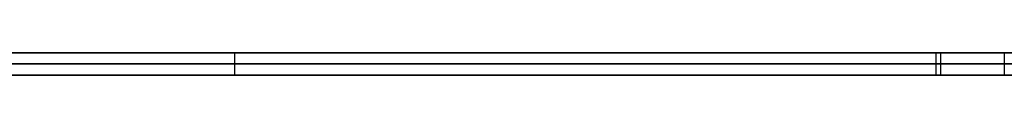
# Model space of a CAD drawing. Extents: x -3.09 to 3.09, y -0.36 to 1.94.
# Tile 91 of 168: x -0.911818 to -0.894176, y 1.8416 to 1.842. Entities that reach past the tile are written whole.
import ezdxf

# ---------------------------------------------------------------- set-up
doc = ezdxf.new("R2010")
doc.units = 0
doc.layers.get('0').update_dxf_attribs({"linetype": 'CONTINUOUS'})

# ---------------------------------------------------------------- blocks, each defined once
blk = doc.blocks.new('*U1')
at = {"extrusion": (0, 1, 0)}
for p, q in [((-3.01875, 1.842, 0.83), (3.01875, 1.842, 0.83)), ((3.01875, 1.842, -0.83), (-3.01875, 1.842, -0.83)), ((-2.92375, 1.842, -0.815), (2.92375, 1.842, -0.815)), ((2.92375, 1.842, 0.815), (-2.92375, 1.842, 0.815)), ((2.92375, 1.842, -0.7525), (-2.92375, 1.842, -0.7525)), ((-2.92375, 1.842, 0.7525), (2.92375, 1.842, 0.7525)), ((-2.45875, 1.842, -0.25), (-0.01875, 1.842, -0.25)), ((-0.01875, 1.842, 0.25), (-2.45875, 1.842, 0.25)), ((-2.45875, 1.8418, 0.25), (-0.01875, 1.8418, 0.25)), ((-0.01875, 1.8418, -0.25), (-2.45875, 1.8418, -0.25)), ((2.92375, 1.8416, -0.815), (-2.92375, 1.8416, -0.815)), ((-2.92375, 1.8416, 0.815), (2.92375, 1.8416, 0.815)), ((2.92375, 1.8416, -0.7525), (-2.92375, 1.8416, -0.7525)), ((-2.92375, 1.8416, 0.7525), (2.92375, 1.8416, 0.7525))]:
    blk.add_line(p, q, dxfattribs=at)
at = {"extrusion": (0, 0, -1)}
for p, q in [((-3.01875, 1.842, 0.83), (3.01875, 1.842, 0.83)), ((2.92375, 1.842, -0.7525), (-2.92375, 1.842, -0.7525)), ((2.92375, 1.842, 0.815), (-2.92375, 1.842, 0.815)), ((-0.01875, 1.842, 0.25), (-2.45875, 1.842, 0.25)), ((-2.45875, 1.8418, 0.25), (-0.01875, 1.8418, 0.25)), ((2.92375, 1.8416, -0.7525), (-2.92375, 1.8416, -0.7525)), ((-2.92375, 1.8416, 0.815), (2.92375, 1.8416, 0.815))]:
    blk.add_line(p, q, dxfattribs=at)
for p, q in [((3.01875, 1.842, -0.83), (-3.01875, 1.842, -0.83)), ((-2.92375, 1.842, 0.7525), (2.92375, 1.842, 0.7525)), ((-2.92375, 1.842, -0.815), (2.92375, 1.842, -0.815)), ((-2.45875, 1.842, -0.25), (-0.01875, 1.842, -0.25)), ((-0.907972, 1.842, 0.461102), (-0.907972, 1.8416, 0.461102)), ((-0.907972, 1.842, 0.461102), (-0.907972, 1.8416, 0.461102)), ((-0.895401, 1.842, 0.499551), (-0.895401, 1.8416, 0.499551)), ((-0.895401, 1.842, 0.499551), (-0.895401, 1.8416, 0.499551)), ((-0.895319, 1.842, 0.422489), (-0.895319, 1.8416, 0.422489)), ((-0.895319, 1.842, 0.422489), (-0.895319, 1.8416, 0.422489)), ((-0.894176, 1.842, 0.461102), (-0.894176, 1.8416, 0.461102)), ((-0.894176, 1.842, 0.461102), (-0.894176, 1.8416, 0.461102)), ((-0.01875, 1.8418, -0.25), (-2.45875, 1.8418, -0.25)), ((-2.92375, 1.8416, 0.7525), (2.92375, 1.8416, 0.7525)), ((2.92375, 1.8416, -0.815), (-2.92375, 1.8416, -0.815))]:
    blk.add_line(p, q)
for points in [[(-0.895401, 1.842, 0.499551), (-0.895527, 1.842, 0.49941), (-0.895652, 1.842, 0.499269), (-0.895777, 1.842, 0.499127), (-0.895902, 1.842, 0.498985), (-0.896025, 1.842, 0.498841), (-0.896149, 1.842, 0.498698), (-0.896271, 1.842, 0.498553), (-0.896393, 1.842, 0.498408), (-0.896514, 1.842, 0.498262), (-0.896635, 1.842, 0.498116), (-0.896755, 1.842, 0.497969), (-0.896875, 1.842, 0.497821), (-0.896994, 1.842, 0.497673), (-0.897112, 1.842, 0.497524), (-0.89723, 1.842, 0.497374), (-0.897347, 1.842, 0.497224), (-0.897463, 1.842, 0.497073), (-0.897579, 1.842, 0.496921), (-0.897694, 1.842, 0.496769), (-0.897809, 1.842, 0.496616), (-0.897923, 1.842, 0.496463), (-0.898036, 1.842, 0.496308), (-0.898149, 1.842, 0.496153), (-0.898261, 1.842, 0.495998), (-0.898373, 1.842, 0.495842), (-0.898484, 1.842, 0.495685), (-0.898594, 1.842, 0.495527), (-0.898704, 1.842, 0.495369), (-0.898813, 1.842, 0.49521), (-0.898922, 1.842, 0.495051), (-0.89903, 1.842, 0.494891), (-0.899137, 1.842, 0.49473), (-0.899244, 1.842, 0.494569), (-0.89935, 1.842, 0.494407), (-0.899456, 1.842, 0.494244), (-0.89956, 1.842, 0.49408), (-0.899665, 1.842, 0.493916), (-0.899768, 1.842, 0.493752), (-0.899872, 1.842, 0.493586), (-0.899974, 1.842, 0.49342), (-0.900076, 1.842, 0.493254), (-0.900177, 1.842, 0.493086), (-0.900278, 1.842, 0.492918), (-0.900378, 1.842, 0.49275), (-0.900477, 1.842, 0.492581), (-0.900576, 1.842, 0.492411), (-0.900674, 1.842, 0.49224), (-0.900772, 1.842, 0.492069), (-0.900869, 1.842, 0.491897), (-0.900965, 1.842, 0.491725), (-0.901061, 1.842, 0.491551), (-0.901156, 1.842, 0.491377), (-0.901251, 1.842, 0.491203), (-0.901345, 1.842, 0.491028), (-0.901438, 1.842, 0.490852), (-0.901531, 1.842, 0.490676), (-0.901623, 1.842, 0.490499), (-0.901714, 1.842, 0.490321), (-0.901805, 1.842, 0.490142), (-0.901896, 1.842, 0.489963), (-0.901985, 1.842, 0.489784), (-0.902074, 1.842, 0.489603), (-0.902163, 1.842, 0.489422), (-0.902251, 1.842, 0.48924), (-0.902338, 1.842, 0.489058), (-0.902425, 1.842, 0.488875), (-0.902511, 1.842, 0.488692), (-0.902596, 1.842, 0.488507), (-0.902681, 1.842, 0.488322), (-0.902765, 1.842, 0.488137), (-0.902849, 1.842, 0.48795), (-0.902932, 1.842, 0.487764), (-0.903014, 1.842, 0.487576), (-0.903096, 1.842, 0.487388), (-0.903177, 1.842, 0.487199), (-0.903257, 1.842, 0.487009), (-0.903337, 1.842, 0.486819), (-0.903417, 1.842, 0.486628), (-0.903495, 1.842, 0.486437), (-0.903574, 1.842, 0.486245), (-0.903651, 1.842, 0.486052), (-0.903728, 1.842, 0.485859), (-0.903804, 1.842, 0.485664), (-0.90388, 1.842, 0.48547), (-0.903955, 1.842, 0.485274), (-0.90403, 1.842, 0.485078), (-0.904103, 1.842, 0.484882), (-0.904177, 1.842, 0.484684), (-0.904249, 1.842, 0.484486), (-0.904321, 1.842, 0.484288), (-0.904393, 1.842, 0.484088), (-0.904464, 1.842, 0.483888), (-0.904534, 1.842, 0.483688), (-0.904603, 1.842, 0.483486), (-0.904672, 1.842, 0.483284), (-0.904741, 1.842, 0.483082), (-0.904808, 1.842, 0.482879), (-0.904875, 1.842, 0.482675), (-0.904942, 1.842, 0.48247), (-0.905007, 1.842, 0.482266), (-0.905072, 1.842, 0.48206), (-0.905136, 1.842, 0.481854), (-0.905199, 1.842, 0.481647), (-0.905262, 1.842, 0.48144), (-0.905324, 1.842, 0.481232), (-0.905385, 1.842, 0.481023), (-0.905446, 1.842, 0.480814), (-0.905506, 1.842, 0.480604), (-0.905565, 1.842, 0.480394), (-0.905623, 1.842, 0.480183), (-0.905681, 1.842, 0.479971), (-0.905738, 1.842, 0.479759), (-0.905794, 1.842, 0.479546), (-0.905849, 1.842, 0.479333), (-0.905904, 1.842, 0.479119), (-0.905958, 1.842, 0.478904), (-0.906011, 1.842, 0.478689), (-0.906064, 1.842, 0.478473), (-0.906116, 1.842, 0.478257), (-0.906167, 1.842, 0.47804), (-0.906218, 1.842, 0.477822), (-0.906267, 1.842, 0.477604), (-0.906316, 1.842, 0.477385), (-0.906365, 1.842, 0.477166), (-0.906412, 1.842, 0.476946), (-0.906459, 1.842, 0.476725), (-0.906505, 1.842, 0.476504), (-0.906551, 1.842, 0.476282), (-0.906596, 1.842, 0.47606), (-0.90664, 1.842, 0.475837), (-0.906683, 1.842, 0.475614), (-0.906726, 1.842, 0.475389), (-0.906768, 1.842, 0.475165), (-0.906809, 1.842, 0.474939), (-0.906849, 1.842, 0.474713), (-0.906889, 1.842, 0.474487), (-0.906928, 1.842, 0.474259), (-0.906966, 1.842, 0.474032), (-0.907004, 1.842, 0.473803), (-0.907041, 1.842, 0.473574), (-0.907077, 1.842, 0.473345), (-0.907112, 1.842, 0.473115), (-0.907147, 1.842, 0.472884), (-0.907181, 1.842, 0.472652), (-0.907214, 1.842, 0.472421), (-0.907247, 1.842, 0.472188), (-0.907279, 1.842, 0.471955), (-0.90731, 1.842, 0.471721), (-0.90734, 1.842, 0.471487), (-0.90737, 1.842, 0.471252), (-0.907399, 1.842, 0.471016), (-0.907427, 1.842, 0.47078), (-0.907455, 1.842, 0.470543), (-0.907482, 1.842, 0.470306), (-0.907508, 1.842, 0.470068), (-0.907533, 1.842, 0.469829), (-0.907558, 1.842, 0.46959), (-0.907582, 1.842, 0.46935), (-0.907605, 1.842, 0.46911), (-0.907628, 1.842, 0.468869), (-0.90765, 1.842, 0.468627), (-0.907671, 1.842, 0.468385), (-0.907691, 1.842, 0.468142), (-0.907711, 1.842, 0.467899), (-0.90773, 1.842, 0.467655), (-0.907748, 1.842, 0.467411), (-0.907766, 1.842, 0.467165), (-0.907783, 1.842, 0.46692), (-0.907799, 1.842, 0.466673), (-0.907814, 1.842, 0.466426), (-0.907829, 1.842, 0.466179), (-0.907843, 1.842, 0.465931), (-0.907856, 1.842, 0.465682), (-0.907868, 1.842, 0.465432), (-0.90788, 1.842, 0.465183), (-0.907891, 1.842, 0.464932), (-0.907902, 1.842, 0.464681), (-0.907911, 1.842, 0.464429), (-0.90792, 1.842, 0.464177), (-0.907929, 1.842, 0.463924), (-0.907936, 1.842, 0.46367), (-0.907943, 1.842, 0.463416), (-0.907949, 1.842, 0.463161), (-0.907954, 1.842, 0.462906), (-0.907959, 1.842, 0.46265), (-0.907963, 1.842, 0.462393), (-0.907966, 1.842, 0.462136), (-0.907969, 1.842, 0.461878), (-0.907971, 1.842, 0.46162), (-0.907972, 1.842, 0.461361), (-0.907972, 1.842, 0.461102)], [(-0.907972, 1.842, 0.461102), (-0.907972, 1.842, 0.460845), (-0.907971, 1.842, 0.46059), (-0.907969, 1.842, 0.460335), (-0.907966, 1.842, 0.46008), (-0.907963, 1.842, 0.459826), (-0.907959, 1.842, 0.459573), (-0.907955, 1.842, 0.45932), (-0.907949, 1.842, 0.459068), (-0.907943, 1.842, 0.458816), (-0.907937, 1.842, 0.458565), (-0.907929, 1.842, 0.458314), (-0.907921, 1.842, 0.458064), (-0.907912, 1.842, 0.457815), (-0.907903, 1.842, 0.457566), (-0.907892, 1.842, 0.457317), (-0.907881, 1.842, 0.45707), (-0.90787, 1.842, 0.456822), (-0.907857, 1.842, 0.456576), (-0.907844, 1.842, 0.456329), (-0.907831, 1.842, 0.456084), (-0.907816, 1.842, 0.455839), (-0.907801, 1.842, 0.455594), (-0.907785, 1.842, 0.45535), (-0.907768, 1.842, 0.455107), (-0.907751, 1.842, 0.454864), (-0.907733, 1.842, 0.454622), (-0.907714, 1.842, 0.45438), (-0.907695, 1.842, 0.454139), (-0.907675, 1.842, 0.453898), (-0.907654, 1.842, 0.453658), (-0.907632, 1.842, 0.453419), (-0.90761, 1.842, 0.45318), (-0.907587, 1.842, 0.452941), (-0.907563, 1.842, 0.452703), (-0.907539, 1.842, 0.452466), (-0.907514, 1.842, 0.452229), (-0.907488, 1.842, 0.451993), (-0.907461, 1.842, 0.451758), (-0.907434, 1.842, 0.451523), (-0.907406, 1.842, 0.451288), (-0.907378, 1.842, 0.451054), (-0.907348, 1.842, 0.450821), (-0.907318, 1.842, 0.450588), (-0.907287, 1.842, 0.450356), (-0.907256, 1.842, 0.450124), (-0.907224, 1.842, 0.449893), (-0.907191, 1.842, 0.449662), (-0.907157, 1.842, 0.449432), (-0.907123, 1.842, 0.449202), (-0.907088, 1.842, 0.448973), (-0.907052, 1.842, 0.448745), (-0.907016, 1.842, 0.448517), (-0.906979, 1.842, 0.44829), (-0.906941, 1.842, 0.448063), (-0.906902, 1.842, 0.447837), (-0.906863, 1.842, 0.447611), (-0.906823, 1.842, 0.447386), (-0.906783, 1.842, 0.447162), (-0.906741, 1.842, 0.446938), (-0.906699, 1.842, 0.446714), (-0.906656, 1.842, 0.446491), (-0.906613, 1.842, 0.446269), (-0.906569, 1.842, 0.446047), (-0.906524, 1.842, 0.445826), (-0.906478, 1.842, 0.445605), (-0.906432, 1.842, 0.445385), (-0.906385, 1.842, 0.445166), (-0.906337, 1.842, 0.444947), (-0.906289, 1.842, 0.444728), (-0.90624, 1.842, 0.444511), (-0.90619, 1.842, 0.444293), (-0.906139, 1.842, 0.444076), (-0.906088, 1.842, 0.44386), (-0.906036, 1.842, 0.443645), (-0.905983, 1.842, 0.44343), (-0.90593, 1.842, 0.443215), (-0.905876, 1.842, 0.443001), (-0.905821, 1.842, 0.442788), (-0.905765, 1.842, 0.442575), (-0.905709, 1.842, 0.442362), (-0.905652, 1.842, 0.442151), (-0.905595, 1.842, 0.441939), (-0.905536, 1.842, 0.441729), (-0.905477, 1.842, 0.441519), (-0.905418, 1.842, 0.441309), (-0.905357, 1.842, 0.4411), (-0.905296, 1.842, 0.440892), (-0.905234, 1.842, 0.440684), (-0.905171, 1.842, 0.440476), (-0.905108, 1.842, 0.44027), (-0.905044, 1.842, 0.440063), (-0.904979, 1.842, 0.439858), (-0.904914, 1.842, 0.439653), (-0.904848, 1.842, 0.439448), (-0.904781, 1.842, 0.439244), (-0.904714, 1.842, 0.439041), (-0.904645, 1.842, 0.438838), (-0.904577, 1.842, 0.438636), (-0.904507, 1.842, 0.438434), (-0.904437, 1.842, 0.438233), (-0.904366, 1.842, 0.438033), (-0.904295, 1.842, 0.437833), (-0.904223, 1.842, 0.437634), (-0.90415, 1.842, 0.437435), (-0.904076, 1.842, 0.437237), (-0.904002, 1.842, 0.43704), (-0.903928, 1.842, 0.436843), (-0.903852, 1.842, 0.436647), (-0.903776, 1.842, 0.436451), (-0.9037, 1.842, 0.436256), (-0.903622, 1.842, 0.436062), (-0.903544, 1.842, 0.435868), (-0.903466, 1.842, 0.435675), (-0.903386, 1.842, 0.435483), (-0.903306, 1.842, 0.435291), (-0.903226, 1.842, 0.4351), (-0.903145, 1.842, 0.434909), (-0.903063, 1.842, 0.434719), (-0.90298, 1.842, 0.43453), (-0.902897, 1.842, 0.434341), (-0.902813, 1.842, 0.434153), (-0.902729, 1.842, 0.433965), (-0.902643, 1.842, 0.433778), (-0.902558, 1.842, 0.433592), (-0.902471, 1.842, 0.433406), (-0.902384, 1.842, 0.433221), (-0.902296, 1.842, 0.433036), (-0.902208, 1.842, 0.432852), (-0.902119, 1.842, 0.432669), (-0.902029, 1.842, 0.432486), (-0.901938, 1.842, 0.432304), (-0.901847, 1.842, 0.432122), (-0.901756, 1.842, 0.431941), (-0.901663, 1.842, 0.431761), (-0.90157, 1.842, 0.431581), (-0.901477, 1.842, 0.431402), (-0.901382, 1.842, 0.431224), (-0.901287, 1.842, 0.431046), (-0.901192, 1.842, 0.430869), (-0.901095, 1.842, 0.430692), (-0.900999, 1.842, 0.430516), (-0.900901, 1.842, 0.43034), (-0.900803, 1.842, 0.430166), (-0.900704, 1.842, 0.429991), (-0.900604, 1.842, 0.429818), (-0.900504, 1.842, 0.429645), (-0.900403, 1.842, 0.429472), (-0.900302, 1.842, 0.429301), (-0.9002, 1.842, 0.429129), (-0.900097, 1.842, 0.428959), (-0.899993, 1.842, 0.428789), (-0.899889, 1.842, 0.428619), (-0.899784, 1.842, 0.428451), (-0.899679, 1.842, 0.428283), (-0.899573, 1.842, 0.428115), (-0.899466, 1.842, 0.427948), (-0.899359, 1.842, 0.427782), (-0.899251, 1.842, 0.427616), (-0.899142, 1.842, 0.427451), (-0.899033, 1.842, 0.427287), (-0.898923, 1.842, 0.427123), (-0.898812, 1.842, 0.426959), (-0.898701, 1.842, 0.426797), (-0.898589, 1.842, 0.426635), (-0.898476, 1.842, 0.426473), (-0.898363, 1.842, 0.426312), (-0.898249, 1.842, 0.426152), (-0.898134, 1.842, 0.425993), (-0.898019, 1.842, 0.425834), (-0.897903, 1.842, 0.425675), (-0.897787, 1.842, 0.425517), (-0.89767, 1.842, 0.42536), (-0.897552, 1.842, 0.425204), (-0.897433, 1.842, 0.425048), (-0.897314, 1.842, 0.424892), (-0.897194, 1.842, 0.424738), (-0.897074, 1.842, 0.424583), (-0.896953, 1.842, 0.42443), (-0.896831, 1.842, 0.424277), (-0.896709, 1.842, 0.424125), (-0.896586, 1.842, 0.423973), (-0.896462, 1.842, 0.423822), (-0.896337, 1.842, 0.423671), (-0.896212, 1.842, 0.423521), (-0.896087, 1.842, 0.423372), (-0.89596, 1.842, 0.423224), (-0.895833, 1.842, 0.423075), (-0.895706, 1.842, 0.422928), (-0.895577, 1.842, 0.422781), (-0.895448, 1.842, 0.422635), (-0.895319, 1.842, 0.422489)], [(-0.907972, 1.842, 0.461102), (-0.907972, 1.842, 0.460845), (-0.907971, 1.842, 0.46059), (-0.907969, 1.842, 0.460335), (-0.907966, 1.842, 0.46008), (-0.907963, 1.842, 0.459826), (-0.907959, 1.842, 0.459573), (-0.907955, 1.842, 0.45932), (-0.907949, 1.842, 0.459068), (-0.907943, 1.842, 0.458816), (-0.907937, 1.842, 0.458565), (-0.907929, 1.842, 0.458314), (-0.907921, 1.842, 0.458064), (-0.907912, 1.842, 0.457815), (-0.907903, 1.842, 0.457566), (-0.907892, 1.842, 0.457317), (-0.907881, 1.842, 0.45707), (-0.90787, 1.842, 0.456822), (-0.907857, 1.842, 0.456576), (-0.907844, 1.842, 0.456329), (-0.907831, 1.842, 0.456084), (-0.907816, 1.842, 0.455839), (-0.907801, 1.842, 0.455594), (-0.907785, 1.842, 0.45535), (-0.907768, 1.842, 0.455107), (-0.907751, 1.842, 0.454864), (-0.907733, 1.842, 0.454622), (-0.907714, 1.842, 0.45438), (-0.907695, 1.842, 0.454139), (-0.907675, 1.842, 0.453898), (-0.907654, 1.842, 0.453658), (-0.907632, 1.842, 0.453419), (-0.90761, 1.842, 0.45318), (-0.907587, 1.842, 0.452941), (-0.907563, 1.842, 0.452703), (-0.907539, 1.842, 0.452466), (-0.907514, 1.842, 0.452229), (-0.907488, 1.842, 0.451993), (-0.907461, 1.842, 0.451758), (-0.907434, 1.842, 0.451523), (-0.907406, 1.842, 0.451288), (-0.907378, 1.842, 0.451054), (-0.907348, 1.842, 0.450821), (-0.907318, 1.842, 0.450588), (-0.907287, 1.842, 0.450356), (-0.907256, 1.842, 0.450124), (-0.907224, 1.842, 0.449893), (-0.907191, 1.842, 0.449662), (-0.907157, 1.842, 0.449432), (-0.907123, 1.842, 0.449202), (-0.907088, 1.842, 0.448973), (-0.907052, 1.842, 0.448745), (-0.907016, 1.842, 0.448517), (-0.906979, 1.842, 0.44829), (-0.906941, 1.842, 0.448063), (-0.906902, 1.842, 0.447837), (-0.906863, 1.842, 0.447611), (-0.906823, 1.842, 0.447386), (-0.906783, 1.842, 0.447162), (-0.906741, 1.842, 0.446938), (-0.906699, 1.842, 0.446714), (-0.906656, 1.842, 0.446491), (-0.906613, 1.842, 0.446269), (-0.906569, 1.842, 0.446047), (-0.906524, 1.842, 0.445826), (-0.906478, 1.842, 0.445605), (-0.906432, 1.842, 0.445385), (-0.906385, 1.842, 0.445166), (-0.906337, 1.842, 0.444947), (-0.906289, 1.842, 0.444728), (-0.90624, 1.842, 0.444511), (-0.90619, 1.842, 0.444293), (-0.906139, 1.842, 0.444076), (-0.906088, 1.842, 0.44386), (-0.906036, 1.842, 0.443645), (-0.905983, 1.842, 0.44343), (-0.90593, 1.842, 0.443215), (-0.905876, 1.842, 0.443001), (-0.905821, 1.842, 0.442788), (-0.905765, 1.842, 0.442575), (-0.905709, 1.842, 0.442362), (-0.905652, 1.842, 0.442151), (-0.905595, 1.842, 0.441939), (-0.905536, 1.842, 0.441729), (-0.905477, 1.842, 0.441519), (-0.905418, 1.842, 0.441309), (-0.905357, 1.842, 0.4411), (-0.905296, 1.842, 0.440892), (-0.905234, 1.842, 0.440684), (-0.905171, 1.842, 0.440476), (-0.905108, 1.842, 0.44027), (-0.905044, 1.842, 0.440063), (-0.904979, 1.842, 0.439858), (-0.904914, 1.842, 0.439653), (-0.904848, 1.842, 0.439448), (-0.904781, 1.842, 0.439244), (-0.904714, 1.842, 0.439041), (-0.904645, 1.842, 0.438838), (-0.904577, 1.842, 0.438636), (-0.904507, 1.842, 0.438434), (-0.904437, 1.842, 0.438233), (-0.904366, 1.842, 0.438033), (-0.904295, 1.842, 0.437833), (-0.904223, 1.842, 0.437634), (-0.90415, 1.842, 0.437435), (-0.904076, 1.842, 0.437237), (-0.904002, 1.842, 0.43704), (-0.903928, 1.842, 0.436843), (-0.903852, 1.842, 0.436647), (-0.903776, 1.842, 0.436451), (-0.9037, 1.842, 0.436256), (-0.903622, 1.842, 0.436062), (-0.903544, 1.842, 0.435868), (-0.903466, 1.842, 0.435675), (-0.903386, 1.842, 0.435483), (-0.903306, 1.842, 0.435291), (-0.903226, 1.842, 0.4351), (-0.903145, 1.842, 0.434909), (-0.903063, 1.842, 0.434719), (-0.90298, 1.842, 0.43453), (-0.902897, 1.842, 0.434341), (-0.902813, 1.842, 0.434153), (-0.902729, 1.842, 0.433965), (-0.902643, 1.842, 0.433778), (-0.902558, 1.842, 0.433592), (-0.902471, 1.842, 0.433406), (-0.902384, 1.842, 0.433221), (-0.902296, 1.842, 0.433036), (-0.902208, 1.842, 0.432852), (-0.902119, 1.842, 0.432669), (-0.902029, 1.842, 0.432486), (-0.901938, 1.842, 0.432304), (-0.901847, 1.842, 0.432122), (-0.901756, 1.842, 0.431941), (-0.901663, 1.842, 0.431761), (-0.90157, 1.842, 0.431581), (-0.901477, 1.842, 0.431402), (-0.901382, 1.842, 0.431224), (-0.901287, 1.842, 0.431046), (-0.901192, 1.842, 0.430869), (-0.901095, 1.842, 0.430692), (-0.900999, 1.842, 0.430516), (-0.900901, 1.842, 0.43034), (-0.900803, 1.842, 0.430166), (-0.900704, 1.842, 0.429991), (-0.900604, 1.842, 0.429818), (-0.900504, 1.842, 0.429645), (-0.900403, 1.842, 0.429472), (-0.900302, 1.842, 0.429301), (-0.9002, 1.842, 0.429129), (-0.900097, 1.842, 0.428959), (-0.899993, 1.842, 0.428789), (-0.899889, 1.842, 0.428619), (-0.899784, 1.842, 0.428451), (-0.899679, 1.842, 0.428283), (-0.899573, 1.842, 0.428115), (-0.899466, 1.842, 0.427948), (-0.899359, 1.842, 0.427782), (-0.899251, 1.842, 0.427616), (-0.899142, 1.842, 0.427451), (-0.899033, 1.842, 0.427287), (-0.898923, 1.842, 0.427123), (-0.898812, 1.842, 0.426959), (-0.898701, 1.842, 0.426797), (-0.898589, 1.842, 0.426635), (-0.898476, 1.842, 0.426473), (-0.898363, 1.842, 0.426312), (-0.898249, 1.842, 0.426152), (-0.898134, 1.842, 0.425993), (-0.898019, 1.842, 0.425834), (-0.897903, 1.842, 0.425675), (-0.897787, 1.842, 0.425517), (-0.89767, 1.842, 0.42536), (-0.897552, 1.842, 0.425204), (-0.897433, 1.842, 0.425048), (-0.897314, 1.842, 0.424892), (-0.897194, 1.842, 0.424738), (-0.897074, 1.842, 0.424583), (-0.896953, 1.842, 0.42443), (-0.896831, 1.842, 0.424277), (-0.896709, 1.842, 0.424125), (-0.896586, 1.842, 0.423973), (-0.896462, 1.842, 0.423822), (-0.896337, 1.842, 0.423671), (-0.896212, 1.842, 0.423521), (-0.896087, 1.842, 0.423372), (-0.89596, 1.842, 0.423224), (-0.895833, 1.842, 0.423075), (-0.895706, 1.842, 0.422928), (-0.895577, 1.842, 0.422781), (-0.895448, 1.842, 0.422635), (-0.895319, 1.842, 0.422489)], [(-0.895401, 1.842, 0.499551), (-0.895527, 1.842, 0.49941), (-0.895652, 1.842, 0.499269), (-0.895777, 1.842, 0.499127), (-0.895902, 1.842, 0.498985), (-0.896025, 1.842, 0.498841), (-0.896149, 1.842, 0.498698), (-0.896271, 1.842, 0.498553), (-0.896393, 1.842, 0.498408), (-0.896514, 1.842, 0.498262), (-0.896635, 1.842, 0.498116), (-0.896755, 1.842, 0.497969), (-0.896875, 1.842, 0.497821), (-0.896994, 1.842, 0.497673), (-0.897112, 1.842, 0.497524), (-0.89723, 1.842, 0.497374), (-0.897347, 1.842, 0.497224), (-0.897463, 1.842, 0.497073), (-0.897579, 1.842, 0.496921), (-0.897694, 1.842, 0.496769), (-0.897809, 1.842, 0.496616), (-0.897923, 1.842, 0.496463), (-0.898036, 1.842, 0.496308), (-0.898149, 1.842, 0.496153), (-0.898261, 1.842, 0.495998), (-0.898373, 1.842, 0.495842), (-0.898484, 1.842, 0.495685), (-0.898594, 1.842, 0.495527), (-0.898704, 1.842, 0.495369), (-0.898813, 1.842, 0.49521), (-0.898922, 1.842, 0.495051), (-0.89903, 1.842, 0.494891), (-0.899137, 1.842, 0.49473), (-0.899244, 1.842, 0.494569), (-0.89935, 1.842, 0.494407), (-0.899456, 1.842, 0.494244), (-0.89956, 1.842, 0.49408), (-0.899665, 1.842, 0.493916), (-0.899768, 1.842, 0.493752), (-0.899872, 1.842, 0.493586), (-0.899974, 1.842, 0.49342), (-0.900076, 1.842, 0.493254), (-0.900177, 1.842, 0.493086), (-0.900278, 1.842, 0.492918), (-0.900378, 1.842, 0.49275), (-0.900477, 1.842, 0.492581), (-0.900576, 1.842, 0.492411), (-0.900674, 1.842, 0.49224), (-0.900772, 1.842, 0.492069), (-0.900869, 1.842, 0.491897), (-0.900965, 1.842, 0.491725), (-0.901061, 1.842, 0.491551), (-0.901156, 1.842, 0.491377), (-0.901251, 1.842, 0.491203), (-0.901345, 1.842, 0.491028), (-0.901438, 1.842, 0.490852), (-0.901531, 1.842, 0.490676), (-0.901623, 1.842, 0.490499), (-0.901714, 1.842, 0.490321), (-0.901805, 1.842, 0.490142), (-0.901896, 1.842, 0.489963), (-0.901985, 1.842, 0.489784), (-0.902074, 1.842, 0.489603), (-0.902163, 1.842, 0.489422), (-0.902251, 1.842, 0.48924), (-0.902338, 1.842, 0.489058), (-0.902425, 1.842, 0.488875), (-0.902511, 1.842, 0.488692), (-0.902596, 1.842, 0.488507), (-0.902681, 1.842, 0.488322), (-0.902765, 1.842, 0.488137), (-0.902849, 1.842, 0.48795), (-0.902932, 1.842, 0.487764), (-0.903014, 1.842, 0.487576), (-0.903096, 1.842, 0.487388), (-0.903177, 1.842, 0.487199), (-0.903257, 1.842, 0.487009), (-0.903337, 1.842, 0.486819), (-0.903417, 1.842, 0.486628), (-0.903495, 1.842, 0.486437), (-0.903574, 1.842, 0.486245), (-0.903651, 1.842, 0.486052), (-0.903728, 1.842, 0.485859), (-0.903804, 1.842, 0.485664), (-0.90388, 1.842, 0.48547), (-0.903955, 1.842, 0.485274), (-0.90403, 1.842, 0.485078), (-0.904103, 1.842, 0.484882), (-0.904177, 1.842, 0.484684), (-0.904249, 1.842, 0.484486), (-0.904321, 1.842, 0.484288), (-0.904393, 1.842, 0.484088), (-0.904464, 1.842, 0.483888), (-0.904534, 1.842, 0.483688), (-0.904603, 1.842, 0.483486), (-0.904672, 1.842, 0.483284), (-0.904741, 1.842, 0.483082), (-0.904808, 1.842, 0.482879), (-0.904875, 1.842, 0.482675), (-0.904942, 1.842, 0.48247), (-0.905007, 1.842, 0.482266), (-0.905072, 1.842, 0.48206), (-0.905136, 1.842, 0.481854), (-0.905199, 1.842, 0.481647), (-0.905262, 1.842, 0.48144), (-0.905324, 1.842, 0.481232), (-0.905385, 1.842, 0.481023), (-0.905446, 1.842, 0.480814), (-0.905506, 1.842, 0.480604), (-0.905565, 1.842, 0.480394), (-0.905623, 1.842, 0.480183), (-0.905681, 1.842, 0.479971), (-0.905738, 1.842, 0.479759), (-0.905794, 1.842, 0.479546), (-0.905849, 1.842, 0.479333), (-0.905904, 1.842, 0.479119), (-0.905958, 1.842, 0.478904), (-0.906011, 1.842, 0.478689), (-0.906064, 1.842, 0.478473), (-0.906116, 1.842, 0.478257), (-0.906167, 1.842, 0.47804), (-0.906218, 1.842, 0.477822), (-0.906267, 1.842, 0.477604), (-0.906316, 1.842, 0.477385), (-0.906365, 1.842, 0.477166), (-0.906412, 1.842, 0.476946), (-0.906459, 1.842, 0.476725), (-0.906505, 1.842, 0.476504), (-0.906551, 1.842, 0.476282), (-0.906596, 1.842, 0.47606), (-0.90664, 1.842, 0.475837), (-0.906683, 1.842, 0.475614), (-0.906726, 1.842, 0.475389), (-0.906768, 1.842, 0.475165), (-0.906809, 1.842, 0.474939), (-0.906849, 1.842, 0.474713), (-0.906889, 1.842, 0.474487), (-0.906928, 1.842, 0.474259), (-0.906966, 1.842, 0.474032), (-0.907004, 1.842, 0.473803), (-0.907041, 1.842, 0.473574), (-0.907077, 1.842, 0.473345), (-0.907112, 1.842, 0.473115), (-0.907147, 1.842, 0.472884), (-0.907181, 1.842, 0.472652), (-0.907214, 1.842, 0.472421), (-0.907247, 1.842, 0.472188), (-0.907279, 1.842, 0.471955), (-0.90731, 1.842, 0.471721), (-0.90734, 1.842, 0.471487), (-0.90737, 1.842, 0.471252), (-0.907399, 1.842, 0.471016), (-0.907427, 1.842, 0.47078), (-0.907455, 1.842, 0.470543), (-0.907482, 1.842, 0.470306), (-0.907508, 1.842, 0.470068), (-0.907533, 1.842, 0.469829), (-0.907558, 1.842, 0.46959), (-0.907582, 1.842, 0.46935), (-0.907605, 1.842, 0.46911), (-0.907628, 1.842, 0.468869), (-0.90765, 1.842, 0.468627), (-0.907671, 1.842, 0.468385), (-0.907691, 1.842, 0.468142), (-0.907711, 1.842, 0.467899), (-0.90773, 1.842, 0.467655), (-0.907748, 1.842, 0.467411), (-0.907766, 1.842, 0.467165), (-0.907783, 1.842, 0.46692), (-0.907799, 1.842, 0.466673), (-0.907814, 1.842, 0.466426), (-0.907829, 1.842, 0.466179), (-0.907843, 1.842, 0.465931), (-0.907856, 1.842, 0.465682), (-0.907868, 1.842, 0.465432), (-0.90788, 1.842, 0.465183), (-0.907891, 1.842, 0.464932), (-0.907902, 1.842, 0.464681), (-0.907911, 1.842, 0.464429), (-0.90792, 1.842, 0.464177), (-0.907929, 1.842, 0.463924), (-0.907936, 1.842, 0.46367), (-0.907943, 1.842, 0.463416), (-0.907949, 1.842, 0.463161), (-0.907954, 1.842, 0.462906), (-0.907959, 1.842, 0.46265), (-0.907963, 1.842, 0.462393), (-0.907966, 1.842, 0.462136), (-0.907969, 1.842, 0.461878), (-0.907971, 1.842, 0.46162), (-0.907972, 1.842, 0.461361), (-0.907972, 1.842, 0.461102)], [(-0.894107, 1.842, 0.500901), (-0.894239, 1.842, 0.500769), (-0.89437, 1.842, 0.500637), (-0.894501, 1.842, 0.500503), (-0.894631, 1.842, 0.500369), (-0.894761, 1.842, 0.500234), (-0.89489, 1.842, 0.500099), (-0.895018, 1.842, 0.499963), (-0.895146, 1.842, 0.499826), (-0.895274, 1.842, 0.499689), (-0.895401, 1.842, 0.499551)], [(-0.894107, 1.842, 0.500901), (-0.894239, 1.842, 0.500769), (-0.89437, 1.842, 0.500637), (-0.894501, 1.842, 0.500503), (-0.894631, 1.842, 0.500369), (-0.894761, 1.842, 0.500234), (-0.89489, 1.842, 0.500099), (-0.895018, 1.842, 0.499963), (-0.895146, 1.842, 0.499826), (-0.895274, 1.842, 0.499689), (-0.895401, 1.842, 0.499551)], [(-0.895319, 1.842, 0.422489), (-0.895195, 1.842, 0.422353), (-0.895071, 1.842, 0.422217), (-0.894947, 1.842, 0.422082), (-0.894822, 1.842, 0.421948), (-0.894696, 1.842, 0.421814), (-0.894569, 1.842, 0.421681), (-0.894442, 1.842, 0.421548), (-0.894314, 1.842, 0.421416), (-0.894186, 1.842, 0.421285), (-0.894057, 1.842, 0.421155)], [(-0.895319, 1.842, 0.422489), (-0.895195, 1.842, 0.422353), (-0.895071, 1.842, 0.422217), (-0.894947, 1.842, 0.422082), (-0.894822, 1.842, 0.421948), (-0.894696, 1.842, 0.421814), (-0.894569, 1.842, 0.421681), (-0.894442, 1.842, 0.421548), (-0.894314, 1.842, 0.421416), (-0.894186, 1.842, 0.421285), (-0.894057, 1.842, 0.421155)], [(-0.907972, 1.8416, 0.461102), (-0.907971, 1.8416, 0.461492), (-0.907969, 1.8416, 0.46188), (-0.907965, 1.8416, 0.462268), (-0.907959, 1.8416, 0.462654), (-0.907952, 1.8416, 0.463039), (-0.907943, 1.8416, 0.463422), (-0.907932, 1.8416, 0.463804), (-0.90792, 1.8416, 0.464185), (-0.907906, 1.8416, 0.464564), (-0.907891, 1.8416, 0.464942), (-0.907874, 1.8416, 0.465318), (-0.907855, 1.8416, 0.465694), (-0.907835, 1.8416, 0.466067), (-0.907813, 1.8416, 0.46644), (-0.90779, 1.8416, 0.466811), (-0.907765, 1.8416, 0.467181), (-0.907738, 1.8416, 0.467549), (-0.90771, 1.8416, 0.467916), (-0.90768, 1.8416, 0.468282), (-0.907648, 1.8416, 0.468646), (-0.907615, 1.8416, 0.469009), (-0.90758, 1.8416, 0.469371), (-0.907544, 1.8416, 0.469731), (-0.907506, 1.8416, 0.47009), (-0.907466, 1.8416, 0.470448), (-0.907425, 1.8416, 0.470804), (-0.907382, 1.8416, 0.471159), (-0.907337, 1.8416, 0.471512), (-0.907291, 1.8416, 0.471865), (-0.907243, 1.8416, 0.472215), (-0.907194, 1.8416, 0.472565), (-0.907143, 1.8416, 0.472913), (-0.90709, 1.8416, 0.47326), (-0.907036, 1.8416, 0.473605), (-0.90698, 1.8416, 0.473949), (-0.906922, 1.8416, 0.474292), (-0.906863, 1.8416, 0.474633), (-0.906803, 1.8416, 0.474973), (-0.90674, 1.8416, 0.475312), (-0.906676, 1.8416, 0.475649), (-0.906611, 1.8416, 0.475985), (-0.906543, 1.8416, 0.476319), (-0.906475, 1.8416, 0.476652), (-0.906404, 1.8416, 0.476984), (-0.906332, 1.8416, 0.477315), (-0.906258, 1.8416, 0.477644), (-0.906183, 1.8416, 0.477971), (-0.906106, 1.8416, 0.478298), (-0.906028, 1.8416, 0.478623), (-0.905947, 1.8416, 0.478946), (-0.905866, 1.8416, 0.479269), (-0.905782, 1.8416, 0.47959), (-0.905697, 1.8416, 0.479909), (-0.905611, 1.8416, 0.480228), (-0.905522, 1.8416, 0.480544), (-0.905432, 1.8416, 0.48086), (-0.905341, 1.8416, 0.481174), (-0.905248, 1.8416, 0.481487), (-0.905153, 1.8416, 0.481798), (-0.905057, 1.8416, 0.482109), (-0.904959, 1.8416, 0.482417), (-0.904859, 1.8416, 0.482725), (-0.904758, 1.8416, 0.483031), (-0.904655, 1.8416, 0.483335), (-0.904551, 1.8416, 0.483639), (-0.904445, 1.8416, 0.48394), (-0.904338, 1.8416, 0.484241), (-0.90423, 1.8416, 0.484539), (-0.90412, 1.8416, 0.484837), (-0.904009, 1.8416, 0.485132), (-0.903897, 1.8416, 0.485427), (-0.903783, 1.8416, 0.48572), (-0.903668, 1.8416, 0.486011), (-0.903551, 1.8416, 0.486301), (-0.903433, 1.8416, 0.486589), (-0.903314, 1.8416, 0.486876), (-0.903193, 1.8416, 0.487162), (-0.903071, 1.8416, 0.487446), (-0.902947, 1.8416, 0.487728), (-0.902822, 1.8416, 0.488009), (-0.902696, 1.8416, 0.488289), (-0.902568, 1.8416, 0.488567), (-0.902439, 1.8416, 0.488843), (-0.902309, 1.8416, 0.489119), (-0.902177, 1.8416, 0.489392), (-0.902044, 1.8416, 0.489664), (-0.90191, 1.8416, 0.489935), (-0.901774, 1.8416, 0.490204), (-0.901637, 1.8416, 0.490472), (-0.901498, 1.8416, 0.490738), (-0.901358, 1.8416, 0.491003), (-0.901216, 1.8416, 0.491266), (-0.901074, 1.8416, 0.491528), (-0.90093, 1.8416, 0.491788), (-0.900784, 1.8416, 0.492047), (-0.900637, 1.8416, 0.492305), (-0.900489, 1.8416, 0.492561), (-0.900339, 1.8416, 0.492815), (-0.900188, 1.8416, 0.493068), (-0.900036, 1.8416, 0.493319), (-0.899882, 1.8416, 0.493569), (-0.899727, 1.8416, 0.493818), (-0.89957, 1.8416, 0.494065), (-0.899412, 1.8416, 0.494311), (-0.899253, 1.8416, 0.494555), (-0.899092, 1.8416, 0.494797), (-0.89893, 1.8416, 0.495038), (-0.898767, 1.8416, 0.495278), (-0.898602, 1.8416, 0.495516), (-0.898436, 1.8416, 0.495753), (-0.898269, 1.8416, 0.495988), (-0.8981, 1.8416, 0.496222), (-0.897929, 1.8416, 0.496454), (-0.897758, 1.8416, 0.496685), (-0.897585, 1.8416, 0.496914), (-0.89741, 1.8416, 0.497142), (-0.897234, 1.8416, 0.497368), (-0.897057, 1.8416, 0.497593), (-0.896879, 1.8416, 0.497817), (-0.896699, 1.8416, 0.498039), (-0.896517, 1.8416, 0.498259), (-0.896335, 1.8416, 0.498478), (-0.896151, 1.8416, 0.498695), (-0.895965, 1.8416, 0.498911), (-0.895778, 1.8416, 0.499126), (-0.89559, 1.8416, 0.499339), (-0.895401, 1.8416, 0.499551)], [(-0.895319, 1.8416, 0.422489), (-0.895514, 1.8416, 0.422709), (-0.895707, 1.8416, 0.422929), (-0.895898, 1.8416, 0.423151), (-0.896089, 1.8416, 0.423375), (-0.896277, 1.8416, 0.423599), (-0.896465, 1.8416, 0.423825), (-0.896651, 1.8416, 0.424053), (-0.896835, 1.8416, 0.424282), (-0.897018, 1.8416, 0.424512), (-0.897199, 1.8416, 0.424744), (-0.897379, 1.8416, 0.424977), (-0.897557, 1.8416, 0.425211), (-0.897734, 1.8416, 0.425447), (-0.89791, 1.8416, 0.425684), (-0.898084, 1.8416, 0.425922), (-0.898256, 1.8416, 0.426162), (-0.898427, 1.8416, 0.426404), (-0.898597, 1.8416, 0.426646), (-0.898765, 1.8416, 0.42689), (-0.898931, 1.8416, 0.427136), (-0.899097, 1.8416, 0.427382), (-0.89926, 1.8416, 0.42763), (-0.899422, 1.8416, 0.42788), (-0.899583, 1.8416, 0.428131), (-0.899742, 1.8416, 0.428383), (-0.8999, 1.8416, 0.428637), (-0.900056, 1.8416, 0.428892), (-0.900211, 1.8416, 0.429148), (-0.900364, 1.8416, 0.429406), (-0.900516, 1.8416, 0.429665), (-0.900666, 1.8416, 0.429926), (-0.900815, 1.8416, 0.430188), (-0.900963, 1.8416, 0.430451), (-0.901108, 1.8416, 0.430716), (-0.901253, 1.8416, 0.430982), (-0.901396, 1.8416, 0.431249), (-0.901537, 1.8416, 0.431518), (-0.901677, 1.8416, 0.431788), (-0.901816, 1.8416, 0.43206), (-0.901953, 1.8416, 0.432332), (-0.902088, 1.8416, 0.432607), (-0.902222, 1.8416, 0.432882), (-0.902355, 1.8416, 0.433159), (-0.902486, 1.8416, 0.433438), (-0.902616, 1.8416, 0.433718), (-0.902744, 1.8416, 0.433999), (-0.902871, 1.8416, 0.434281), (-0.902996, 1.8416, 0.434565), (-0.90312, 1.8416, 0.434851), (-0.903242, 1.8416, 0.435137), (-0.903363, 1.8416, 0.435425), (-0.903482, 1.8416, 0.435715), (-0.9036, 1.8416, 0.436006), (-0.903716, 1.8416, 0.436298), (-0.903831, 1.8416, 0.436591), (-0.903944, 1.8416, 0.436886), (-0.904056, 1.8416, 0.437183), (-0.904167, 1.8416, 0.43748), (-0.904275, 1.8416, 0.43778), (-0.904383, 1.8416, 0.43808), (-0.904489, 1.8416, 0.438382), (-0.904593, 1.8416, 0.438685), (-0.904697, 1.8416, 0.43899), (-0.904798, 1.8416, 0.439296), (-0.904898, 1.8416, 0.439603), (-0.904996, 1.8416, 0.439911), (-0.905093, 1.8416, 0.440221), (-0.905188, 1.8416, 0.440532), (-0.905282, 1.8416, 0.440844), (-0.905374, 1.8416, 0.441158), (-0.905464, 1.8416, 0.441472), (-0.905553, 1.8416, 0.441788), (-0.90564, 1.8416, 0.442106), (-0.905726, 1.8416, 0.442424), (-0.90581, 1.8416, 0.442744), (-0.905892, 1.8416, 0.443065), (-0.905973, 1.8416, 0.443387), (-0.906052, 1.8416, 0.443711), (-0.90613, 1.8416, 0.444036), (-0.906205, 1.8416, 0.444362), (-0.90628, 1.8416, 0.444689), (-0.906353, 1.8416, 0.445017), (-0.906424, 1.8416, 0.445347), (-0.906493, 1.8416, 0.445678), (-0.906561, 1.8416, 0.446011), (-0.906628, 1.8416, 0.446344), (-0.906692, 1.8416, 0.446679), (-0.906756, 1.8416, 0.447015), (-0.906817, 1.8416, 0.447353), (-0.906877, 1.8416, 0.447691), (-0.906936, 1.8416, 0.448031), (-0.906992, 1.8416, 0.448372), (-0.907048, 1.8416, 0.448714), (-0.907101, 1.8416, 0.449058), (-0.907153, 1.8416, 0.449403), (-0.907203, 1.8416, 0.449749), (-0.907252, 1.8416, 0.450096), (-0.907299, 1.8416, 0.450445), (-0.907345, 1.8416, 0.450795), (-0.907389, 1.8416, 0.451146), (-0.907431, 1.8416, 0.451499), (-0.907472, 1.8416, 0.451852), (-0.907511, 1.8416, 0.452207), (-0.907549, 1.8416, 0.452563), (-0.907585, 1.8416, 0.452921), (-0.907619, 1.8416, 0.453279), (-0.907652, 1.8416, 0.453639), (-0.907683, 1.8416, 0.454), (-0.907713, 1.8416, 0.454363), (-0.907741, 1.8416, 0.454727), (-0.907767, 1.8416, 0.455092), (-0.907792, 1.8416, 0.455458), (-0.907815, 1.8416, 0.455825), (-0.907837, 1.8416, 0.456194), (-0.907857, 1.8416, 0.456564), (-0.907875, 1.8416, 0.456935), (-0.907892, 1.8416, 0.457308), (-0.907907, 1.8416, 0.457681), (-0.907921, 1.8416, 0.458056), (-0.907933, 1.8416, 0.458433), (-0.907943, 1.8416, 0.45881), (-0.907952, 1.8416, 0.459189), (-0.907959, 1.8416, 0.459569), (-0.907965, 1.8416, 0.45995), (-0.907969, 1.8416, 0.460333), (-0.907971, 1.8416, 0.460717), (-0.907972, 1.8416, 0.461102)], [(-0.895319, 1.8416, 0.422489), (-0.895514, 1.8416, 0.422709), (-0.895707, 1.8416, 0.422929), (-0.895898, 1.8416, 0.423151), (-0.896089, 1.8416, 0.423375), (-0.896277, 1.8416, 0.423599), (-0.896465, 1.8416, 0.423825), (-0.896651, 1.8416, 0.424053), (-0.896835, 1.8416, 0.424282), (-0.897018, 1.8416, 0.424512), (-0.897199, 1.8416, 0.424744), (-0.897379, 1.8416, 0.424977), (-0.897557, 1.8416, 0.425211), (-0.897734, 1.8416, 0.425447), (-0.89791, 1.8416, 0.425684), (-0.898084, 1.8416, 0.425922), (-0.898256, 1.8416, 0.426162), (-0.898427, 1.8416, 0.426404), (-0.898597, 1.8416, 0.426646), (-0.898765, 1.8416, 0.42689), (-0.898931, 1.8416, 0.427136), (-0.899097, 1.8416, 0.427382), (-0.89926, 1.8416, 0.42763), (-0.899422, 1.8416, 0.42788), (-0.899583, 1.8416, 0.428131), (-0.899742, 1.8416, 0.428383), (-0.8999, 1.8416, 0.428637), (-0.900056, 1.8416, 0.428892), (-0.900211, 1.8416, 0.429148), (-0.900364, 1.8416, 0.429406), (-0.900516, 1.8416, 0.429665), (-0.900666, 1.8416, 0.429926), (-0.900815, 1.8416, 0.430188), (-0.900963, 1.8416, 0.430451), (-0.901108, 1.8416, 0.430716), (-0.901253, 1.8416, 0.430982), (-0.901396, 1.8416, 0.431249), (-0.901537, 1.8416, 0.431518), (-0.901677, 1.8416, 0.431788), (-0.901816, 1.8416, 0.43206), (-0.901953, 1.8416, 0.432332), (-0.902088, 1.8416, 0.432607), (-0.902222, 1.8416, 0.432882), (-0.902355, 1.8416, 0.433159), (-0.902486, 1.8416, 0.433438), (-0.902616, 1.8416, 0.433718), (-0.902744, 1.8416, 0.433999), (-0.902871, 1.8416, 0.434281), (-0.902996, 1.8416, 0.434565), (-0.90312, 1.8416, 0.434851), (-0.903242, 1.8416, 0.435137), (-0.903363, 1.8416, 0.435425), (-0.903482, 1.8416, 0.435715), (-0.9036, 1.8416, 0.436006), (-0.903716, 1.8416, 0.436298), (-0.903831, 1.8416, 0.436591), (-0.903944, 1.8416, 0.436886), (-0.904056, 1.8416, 0.437183), (-0.904167, 1.8416, 0.43748), (-0.904275, 1.8416, 0.43778), (-0.904383, 1.8416, 0.43808), (-0.904489, 1.8416, 0.438382), (-0.904593, 1.8416, 0.438685), (-0.904697, 1.8416, 0.43899), (-0.904798, 1.8416, 0.439296), (-0.904898, 1.8416, 0.439603), (-0.904996, 1.8416, 0.439911), (-0.905093, 1.8416, 0.440221), (-0.905188, 1.8416, 0.440532), (-0.905282, 1.8416, 0.440844), (-0.905374, 1.8416, 0.441158), (-0.905464, 1.8416, 0.441472), (-0.905553, 1.8416, 0.441788), (-0.90564, 1.8416, 0.442106), (-0.905726, 1.8416, 0.442424), (-0.90581, 1.8416, 0.442744), (-0.905892, 1.8416, 0.443065), (-0.905973, 1.8416, 0.443387), (-0.906052, 1.8416, 0.443711), (-0.90613, 1.8416, 0.444036), (-0.906205, 1.8416, 0.444362), (-0.90628, 1.8416, 0.444689), (-0.906353, 1.8416, 0.445017), (-0.906424, 1.8416, 0.445347), (-0.906493, 1.8416, 0.445678), (-0.906561, 1.8416, 0.446011), (-0.906628, 1.8416, 0.446344), (-0.906692, 1.8416, 0.446679), (-0.906756, 1.8416, 0.447015), (-0.906817, 1.8416, 0.447353), (-0.906877, 1.8416, 0.447691), (-0.906936, 1.8416, 0.448031), (-0.906992, 1.8416, 0.448372), (-0.907048, 1.8416, 0.448714), (-0.907101, 1.8416, 0.449058), (-0.907153, 1.8416, 0.449403), (-0.907203, 1.8416, 0.449749), (-0.907252, 1.8416, 0.450096), (-0.907299, 1.8416, 0.450445), (-0.907345, 1.8416, 0.450795), (-0.907389, 1.8416, 0.451146), (-0.907431, 1.8416, 0.451499), (-0.907472, 1.8416, 0.451852), (-0.907511, 1.8416, 0.452207), (-0.907549, 1.8416, 0.452563), (-0.907585, 1.8416, 0.452921), (-0.907619, 1.8416, 0.453279), (-0.907652, 1.8416, 0.453639), (-0.907683, 1.8416, 0.454), (-0.907713, 1.8416, 0.454363), (-0.907741, 1.8416, 0.454727), (-0.907767, 1.8416, 0.455092), (-0.907792, 1.8416, 0.455458), (-0.907815, 1.8416, 0.455825), (-0.907837, 1.8416, 0.456194), (-0.907857, 1.8416, 0.456564), (-0.907875, 1.8416, 0.456935), (-0.907892, 1.8416, 0.457308), (-0.907907, 1.8416, 0.457681), (-0.907921, 1.8416, 0.458056), (-0.907933, 1.8416, 0.458433), (-0.907943, 1.8416, 0.45881), (-0.907952, 1.8416, 0.459189), (-0.907959, 1.8416, 0.459569), (-0.907965, 1.8416, 0.45995), (-0.907969, 1.8416, 0.460333), (-0.907971, 1.8416, 0.460717), (-0.907972, 1.8416, 0.461102)], [(-0.907972, 1.8416, 0.461102), (-0.907971, 1.8416, 0.461492), (-0.907969, 1.8416, 0.46188), (-0.907965, 1.8416, 0.462268), (-0.907959, 1.8416, 0.462654), (-0.907952, 1.8416, 0.463039), (-0.907943, 1.8416, 0.463422), (-0.907932, 1.8416, 0.463804), (-0.90792, 1.8416, 0.464185), (-0.907906, 1.8416, 0.464564), (-0.907891, 1.8416, 0.464942), (-0.907874, 1.8416, 0.465318), (-0.907855, 1.8416, 0.465694), (-0.907835, 1.8416, 0.466067), (-0.907813, 1.8416, 0.46644), (-0.90779, 1.8416, 0.466811), (-0.907765, 1.8416, 0.467181), (-0.907738, 1.8416, 0.467549), (-0.90771, 1.8416, 0.467916), (-0.90768, 1.8416, 0.468282), (-0.907648, 1.8416, 0.468646), (-0.907615, 1.8416, 0.469009), (-0.90758, 1.8416, 0.469371), (-0.907544, 1.8416, 0.469731), (-0.907506, 1.8416, 0.47009), (-0.907466, 1.8416, 0.470448), (-0.907425, 1.8416, 0.470804), (-0.907382, 1.8416, 0.471159), (-0.907337, 1.8416, 0.471512), (-0.907291, 1.8416, 0.471865), (-0.907243, 1.8416, 0.472215), (-0.907194, 1.8416, 0.472565), (-0.907143, 1.8416, 0.472913), (-0.90709, 1.8416, 0.47326), (-0.907036, 1.8416, 0.473605), (-0.90698, 1.8416, 0.473949), (-0.906922, 1.8416, 0.474292), (-0.906863, 1.8416, 0.474633), (-0.906803, 1.8416, 0.474973), (-0.90674, 1.8416, 0.475312), (-0.906676, 1.8416, 0.475649), (-0.906611, 1.8416, 0.475985), (-0.906543, 1.8416, 0.476319), (-0.906475, 1.8416, 0.476652), (-0.906404, 1.8416, 0.476984), (-0.906332, 1.8416, 0.477315), (-0.906258, 1.8416, 0.477644), (-0.906183, 1.8416, 0.477971), (-0.906106, 1.8416, 0.478298), (-0.906028, 1.8416, 0.478623), (-0.905947, 1.8416, 0.478946), (-0.905866, 1.8416, 0.479269), (-0.905782, 1.8416, 0.47959), (-0.905697, 1.8416, 0.479909), (-0.905611, 1.8416, 0.480228), (-0.905522, 1.8416, 0.480544), (-0.905432, 1.8416, 0.48086), (-0.905341, 1.8416, 0.481174), (-0.905248, 1.8416, 0.481487), (-0.905153, 1.8416, 0.481798), (-0.905057, 1.8416, 0.482109), (-0.904959, 1.8416, 0.482417), (-0.904859, 1.8416, 0.482725), (-0.904758, 1.8416, 0.483031), (-0.904655, 1.8416, 0.483335), (-0.904551, 1.8416, 0.483639), (-0.904445, 1.8416, 0.48394), (-0.904338, 1.8416, 0.484241), (-0.90423, 1.8416, 0.484539), (-0.90412, 1.8416, 0.484837), (-0.904009, 1.8416, 0.485132), (-0.903897, 1.8416, 0.485427), (-0.903783, 1.8416, 0.48572), (-0.903668, 1.8416, 0.486011), (-0.903551, 1.8416, 0.486301), (-0.903433, 1.8416, 0.486589), (-0.903314, 1.8416, 0.486876), (-0.903193, 1.8416, 0.487162), (-0.903071, 1.8416, 0.487446), (-0.902947, 1.8416, 0.487728), (-0.902822, 1.8416, 0.488009), (-0.902696, 1.8416, 0.488289), (-0.902568, 1.8416, 0.488567), (-0.902439, 1.8416, 0.488843), (-0.902309, 1.8416, 0.489119), (-0.902177, 1.8416, 0.489392), (-0.902044, 1.8416, 0.489664), (-0.90191, 1.8416, 0.489935), (-0.901774, 1.8416, 0.490204), (-0.901637, 1.8416, 0.490472), (-0.901498, 1.8416, 0.490738), (-0.901358, 1.8416, 0.491003), (-0.901216, 1.8416, 0.491266), (-0.901074, 1.8416, 0.491528), (-0.90093, 1.8416, 0.491788), (-0.900784, 1.8416, 0.492047), (-0.900637, 1.8416, 0.492305), (-0.900489, 1.8416, 0.492561), (-0.900339, 1.8416, 0.492815), (-0.900188, 1.8416, 0.493068), (-0.900036, 1.8416, 0.493319), (-0.899882, 1.8416, 0.493569), (-0.899727, 1.8416, 0.493818), (-0.89957, 1.8416, 0.494065), (-0.899412, 1.8416, 0.494311), (-0.899253, 1.8416, 0.494555), (-0.899092, 1.8416, 0.494797), (-0.89893, 1.8416, 0.495038), (-0.898767, 1.8416, 0.495278), (-0.898602, 1.8416, 0.495516), (-0.898436, 1.8416, 0.495753), (-0.898269, 1.8416, 0.495988), (-0.8981, 1.8416, 0.496222), (-0.897929, 1.8416, 0.496454), (-0.897758, 1.8416, 0.496685), (-0.897585, 1.8416, 0.496914), (-0.89741, 1.8416, 0.497142), (-0.897234, 1.8416, 0.497368), (-0.897057, 1.8416, 0.497593), (-0.896879, 1.8416, 0.497817), (-0.896699, 1.8416, 0.498039), (-0.896517, 1.8416, 0.498259), (-0.896335, 1.8416, 0.498478), (-0.896151, 1.8416, 0.498695), (-0.895965, 1.8416, 0.498911), (-0.895778, 1.8416, 0.499126), (-0.89559, 1.8416, 0.499339), (-0.895401, 1.8416, 0.499551)], [(-0.895401, 1.8416, 0.499551), (-0.89521, 1.8416, 0.499758), (-0.895017, 1.8416, 0.499964), (-0.894824, 1.8416, 0.500168), (-0.894629, 1.8416, 0.500371), (-0.894433, 1.8416, 0.500573), (-0.894236, 1.8416, 0.500772), (-0.894037, 1.8416, 0.500971)], [(-0.895401, 1.8416, 0.499551), (-0.89521, 1.8416, 0.499758), (-0.895017, 1.8416, 0.499964), (-0.894824, 1.8416, 0.500168), (-0.894629, 1.8416, 0.500371), (-0.894433, 1.8416, 0.500573), (-0.894236, 1.8416, 0.500772), (-0.894037, 1.8416, 0.500971)], [(-0.893988, 1.8416, 0.421086), (-0.894183, 1.8416, 0.421282), (-0.894376, 1.8416, 0.42148), (-0.894567, 1.8416, 0.421679), (-0.894757, 1.8416, 0.421879), (-0.894946, 1.8416, 0.422081), (-0.895133, 1.8416, 0.422284), (-0.895319, 1.8416, 0.422489)], [(-0.893988, 1.8416, 0.421086), (-0.894183, 1.8416, 0.421282), (-0.894376, 1.8416, 0.42148), (-0.894567, 1.8416, 0.421679), (-0.894757, 1.8416, 0.421879), (-0.894946, 1.8416, 0.422081), (-0.895133, 1.8416, 0.422284), (-0.895319, 1.8416, 0.422489)]]:
    blk.add_polyline3d(points)

msp = doc.modelspace()

# ---------------------------------------------------------------- block references
msp.add_blockref('*U1', (0, 0))

doc.saveas('drawing.dxf')
